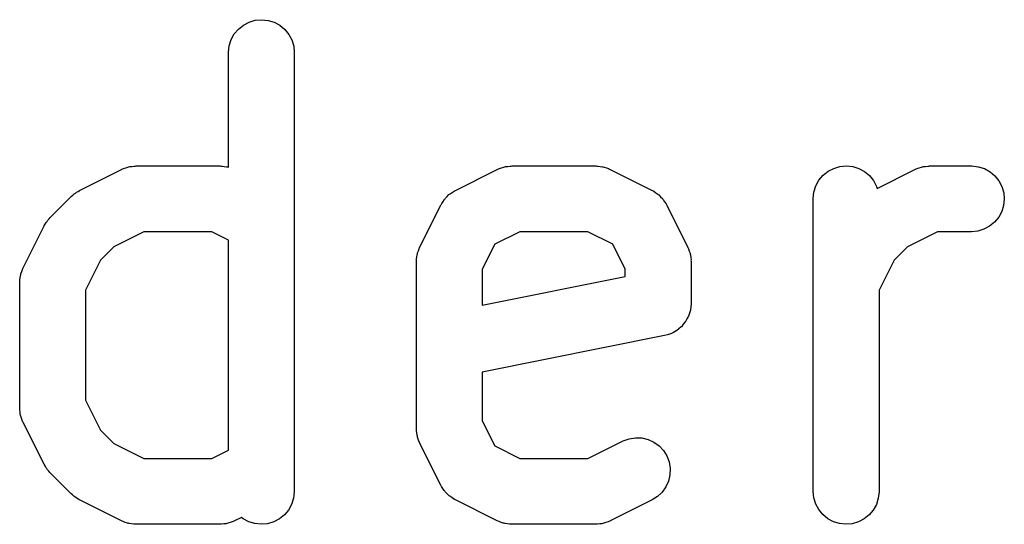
# Model space of a CAD drawing. Extents: x 0.02 to 3.89, y 0.07 to 3.88.
# Tile 57 of 172: x 0.8261 to 0.9145, y 3.0642 to 3.1095. Entities that reach past the tile are written whole.
import ezdxf

# ---------------------------------------------------------------- set-up
doc = ezdxf.new("R2010")
doc.units = 0
doc.header["$MEASUREMENT"] = 0
doc.layers.add('BLACK', color=7, linetype='CONTINUOUS')

msp = doc.modelspace()

# ---------------------------------------------------------------- linework, layer by layer
at = {"layer": 'BLACK', "linetype": 'CONTINUOUS'}
for p, q in [((0.845752, 3.10867), (0.846201, 3.10903)), ((0.846201, 3.10903), (0.846712, 3.1093)), ((0.846712, 3.1093), (0.847264, 3.10946)), ((0.847264, 3.10946), (0.847838, 3.10951)), ((0.847838, 3.10951), (0.848411, 3.10945)), ((0.848411, 3.10945), (0.848962, 3.10928)), ((0.848962, 3.10928), (0.849469, 3.10901)), ((0.849469, 3.10901), (0.849913, 3.10864)), ((0.845104, 3.10772), (0.845381, 3.10823)), ((0.845381, 3.10823), (0.845752, 3.10867)), ((0.849913, 3.10864), (0.850277, 3.10819)), ((0.850277, 3.10819), (0.850548, 3.10769)), ((0.844865, 3.1066), (0.84493, 3.10717)), ((0.84493, 3.10717), (0.845104, 3.10772)), ((0.850548, 3.10769), (0.850714, 3.10713)), ((0.850714, 3.10713), (0.850771, 3.10656)), ((0.844865, 3.10656), (0.844865, 3.1066)), ((0.844865, 3.09628), (0.844865, 3.10656)), ((0.850771, 3.10656), (0.850771, 3.06719)), ((0.831499, 3.0942), (0.835249, 3.09608)), ((0.835249, 3.09608), (0.835286, 3.0961)), ((0.835286, 3.0961), (0.835367, 3.09613)), ((0.835367, 3.09613), (0.835444, 3.09617)), ((0.835444, 3.09617), (0.835637, 3.09622)), ((0.835637, 3.09622), (0.835827, 3.09629)), ((0.835827, 3.09629), (0.835912, 3.09631)), ((0.835912, 3.09631), (0.835996, 3.09633)), ((0.835996, 3.09633), (0.836197, 3.09635)), ((0.836197, 3.09635), (0.836396, 3.09638)), ((0.836396, 3.09638), (0.836483, 3.09638)), ((0.836483, 3.09638), (0.836569, 3.09639)), ((0.836569, 3.09639), (0.844068, 3.09639)), ((0.844068, 3.09639), (0.844109, 3.09639)), ((0.844109, 3.09639), (0.844196, 3.09638)), ((0.844196, 3.09638), (0.844283, 3.09638)), ((0.844283, 3.09638), (0.844482, 3.09635)), ((0.844482, 3.09635), (0.844682, 3.09632)), ((0.844682, 3.09632), (0.844765, 3.0963)), ((0.844765, 3.0963), (0.844851, 3.09628)), ((0.844851, 3.09628), (0.844865, 3.09628)), ((0.865245, 3.0942), (0.868994, 3.09608)), ((0.868994, 3.09608), (0.869031, 3.0961)), ((0.869031, 3.0961), (0.869113, 3.09613)), ((0.869113, 3.09613), (0.86919, 3.09617)), ((0.86919, 3.09617), (0.869383, 3.09622)), ((0.869383, 3.09622), (0.869572, 3.09629)), ((0.869572, 3.09629), (0.869658, 3.09631)), ((0.869658, 3.09631), (0.869741, 3.09633)), ((0.869741, 3.09633), (0.869943, 3.09635)), ((0.869943, 3.09635), (0.870142, 3.09638)), ((0.870142, 3.09638), (0.870229, 3.09638)), ((0.870229, 3.09638), (0.870315, 3.09639)), ((0.870315, 3.09639), (0.877814, 3.09639)), ((0.877814, 3.09639), (0.877855, 3.09639)), ((0.877855, 3.09639), (0.877942, 3.09638)), ((0.877942, 3.09638), (0.878029, 3.09638)), ((0.878029, 3.09638), (0.878228, 3.09635)), ((0.878228, 3.09635), (0.878428, 3.09632)), ((0.878428, 3.09632), (0.878511, 3.0963)), ((0.878511, 3.0963), (0.878596, 3.09628)), ((0.878596, 3.09628), (0.878785, 3.09621)), ((0.878785, 3.09621), (0.878977, 3.09615)), ((0.878977, 3.09615), (0.879053, 3.09611)), ((0.879053, 3.09611), (0.879135, 3.09608)), ((0.879135, 3.09608), (0.882884, 3.0942)), ((0.898245, 3.09555), (0.898694, 3.09591)), ((0.898694, 3.09591), (0.899205, 3.09617)), ((0.899205, 3.09617), (0.899758, 3.09634)), ((0.899758, 3.09634), (0.900332, 3.09639)), ((0.900332, 3.09639), (0.900905, 3.09633)), ((0.900905, 3.09633), (0.901455, 3.09616)), ((0.901455, 3.09616), (0.901962, 3.09588)), ((0.901962, 3.09588), (0.902406, 3.09552)), ((0.903096, 3.09438), (0.90649, 3.09608)), ((0.90649, 3.09608), (0.906527, 3.0961)), ((0.906527, 3.0961), (0.906608, 3.09613)), ((0.906608, 3.09613), (0.906685, 3.09617)), ((0.906685, 3.09617), (0.906878, 3.09622)), ((0.906878, 3.09622), (0.907068, 3.09629)), ((0.907068, 3.09629), (0.907153, 3.09631)), ((0.907153, 3.09631), (0.907237, 3.09633)), ((0.907237, 3.09633), (0.907438, 3.09635)), ((0.907438, 3.09635), (0.907637, 3.09638)), ((0.907637, 3.09638), (0.907724, 3.09638)), ((0.907724, 3.09638), (0.90781, 3.09639)), ((0.90781, 3.09639), (0.91156, 3.09639)), ((0.91156, 3.09639), (0.911601, 3.09639)), ((0.911601, 3.09639), (0.912174, 3.09632)), ((0.912174, 3.09632), (0.912723, 3.09615)), ((0.912723, 3.09615), (0.913228, 3.09587)), ((0.913228, 3.09587), (0.913669, 3.0955)), ((0.897597, 3.0946), (0.897875, 3.0951)), ((0.897875, 3.0951), (0.898245, 3.09555)), ((0.902406, 3.09552), (0.902771, 3.09507)), ((0.902771, 3.09507), (0.903041, 3.09456)), ((0.913669, 3.0955), (0.914031, 3.09505)), ((0.914031, 3.09505), (0.914298, 3.09454)), ((0.830891, 3.09378), (0.831011, 3.0939)), ((0.831011, 3.0939), (0.831115, 3.09396)), ((0.831115, 3.09396), (0.831211, 3.09404)), ((0.831211, 3.09404), (0.831359, 3.09411)), ((0.831359, 3.09411), (0.831499, 3.0942)), ((0.864658, 3.09382), (0.864711, 3.09385)), ((0.864711, 3.09385), (0.864757, 3.0939)), ((0.864757, 3.0939), (0.864947, 3.09402)), ((0.864947, 3.09402), (0.865132, 3.09414)), ((0.865132, 3.09414), (0.865191, 3.09417)), ((0.865191, 3.09417), (0.865245, 3.0942)), ((0.882884, 3.0942), (0.882921, 3.09418)), ((0.882921, 3.09418), (0.882975, 3.09415)), ((0.882975, 3.09415), (0.883033, 3.09412)), ((0.883033, 3.09412), (0.883215, 3.09399)), ((0.883215, 3.09399), (0.883404, 3.09387)), ((0.883404, 3.09387), (0.88345, 3.09383)), ((0.88345, 3.09383), (0.883502, 3.09379)), ((0.897359, 3.09348), (0.897423, 3.09405)), ((0.897423, 3.09405), (0.897597, 3.0946)), ((0.903041, 3.09456), (0.903096, 3.09438)), ((0.914298, 3.09454), (0.91446, 3.09399)), ((0.91446, 3.09399), (0.914512, 3.09342)), ((0.828857, 3.09177), (0.830732, 3.09365)), ((0.830732, 3.09365), (0.830761, 3.09368)), ((0.830761, 3.09368), (0.830891, 3.09378)), ((0.863943, 3.09292), (0.863978, 3.09297)), ((0.863978, 3.09297), (0.864004, 3.09303)), ((0.864004, 3.09303), (0.864134, 3.09321)), ((0.864134, 3.09321), (0.864257, 3.0934)), ((0.864257, 3.0934), (0.864301, 3.09345)), ((0.864301, 3.09345), (0.864338, 3.0935)), ((0.864338, 3.0935), (0.864502, 3.09365)), ((0.864502, 3.09365), (0.864658, 3.09382)), ((0.883502, 3.09379), (0.883657, 3.09363)), ((0.883657, 3.09363), (0.883818, 3.09347)), ((0.883818, 3.09347), (0.883854, 3.09342)), ((0.883854, 3.09342), (0.883898, 3.09337)), ((0.883898, 3.09337), (0.884017, 3.09318)), ((0.884017, 3.09318), (0.884145, 3.09299)), ((0.884145, 3.09299), (0.884171, 3.09294)), ((0.897358, 3.09344), (0.897359, 3.09348)), ((0.897358, 3.06719), (0.897358, 3.09344)), ((0.914512, 3.09342), (0.914452, 3.09284)), ((0.86205, 3.08913), (0.863924, 3.09288)), ((0.863924, 3.09288), (0.863943, 3.09292)), ((0.884171, 3.09294), (0.884205, 3.09288)), ((0.884205, 3.09288), (0.886079, 3.08913)), ((0.914282, 3.09229), (0.914008, 3.09179)), ((0.914452, 3.09284), (0.914282, 3.09229)), ((0.828323, 3.09104), (0.828413, 3.09118)), ((0.828413, 3.09118), (0.828491, 3.09133)), ((0.828491, 3.09133), (0.828569, 3.09142)), ((0.828569, 3.09142), (0.828636, 3.09153)), ((0.828636, 3.09153), (0.828752, 3.09165)), ((0.828752, 3.09165), (0.828857, 3.09177)), ((0.91364, 3.09134), (0.913194, 3.09098)), ((0.914008, 3.09179), (0.91364, 3.09134)), ((0.826429, 3.08726), (0.828304, 3.09101)), ((0.828304, 3.09101), (0.828323, 3.09104)), ((0.837266, 3.09048), (0.834569, 3.08913)), ((0.843371, 3.09048), (0.837266, 3.09048)), ((0.844865, 3.08974), (0.843371, 3.09048)), ((0.871012, 3.09048), (0.868766, 3.08936)), ((0.877117, 3.09048), (0.871012, 3.09048)), ((0.879363, 3.08936), (0.877117, 3.09048)), ((0.908507, 3.09048), (0.90581, 3.08913)), ((0.91156, 3.09048), (0.908507, 3.09048)), ((0.912133, 3.09054), (0.91156, 3.09048)), ((0.912685, 3.09071), (0.912133, 3.09054)), ((0.913194, 3.09098), (0.912685, 3.09071)), ((0.844865, 3.07089), (0.844865, 3.08974)), ((0.834569, 3.08913), (0.833372, 3.08794)), ((0.861829, 3.08851), (0.861843, 3.08859)), ((0.861843, 3.08859), (0.861916, 3.08878)), ((0.861916, 3.08878), (0.861977, 3.08898)), ((0.861977, 3.08898), (0.862019, 3.08905)), ((0.862019, 3.08905), (0.86205, 3.08913)), ((0.868766, 3.08936), (0.867643, 3.08712)), ((0.880486, 3.08712), (0.879363, 3.08936)), ((0.886079, 3.08913), (0.886098, 3.0891)), ((0.886098, 3.0891), (0.886128, 3.08901)), ((0.886128, 3.08901), (0.886168, 3.08894)), ((0.886168, 3.08894), (0.886227, 3.08874)), ((0.886227, 3.08874), (0.886296, 3.08855)), ((0.886296, 3.08855), (0.88631, 3.08847)), ((0.90581, 3.08913), (0.904613, 3.08794)), ((0.833372, 3.08794), (0.832023, 3.08524)), ((0.861738, 3.08785), (0.861748, 3.08794)), ((0.861738, 3.08781), (0.861738, 3.08785)), ((0.861738, 3.07281), (0.861738, 3.08781)), ((0.861746, 3.08803), (0.86178, 3.08823)), ((0.861748, 3.08794), (0.861746, 3.08803)), ((0.86178, 3.08823), (0.861802, 3.08843)), ((0.861802, 3.08843), (0.861829, 3.08851)), ((0.88631, 3.08847), (0.886335, 3.08839)), ((0.886335, 3.08839), (0.886355, 3.08818)), ((0.886355, 3.08818), (0.886386, 3.08799)), ((0.886386, 3.08799), (0.886383, 3.0879)), ((0.886383, 3.0879), (0.886391, 3.08781)), ((0.886391, 3.08781), (0.886391, 3.08406)), ((0.904613, 3.08794), (0.903264, 3.08524)), ((0.826223, 3.08672), (0.826295, 3.08691)), ((0.826295, 3.08691), (0.826356, 3.0871)), ((0.826356, 3.0871), (0.826398, 3.08718)), ((0.826398, 3.08718), (0.826429, 3.08726)), ((0.867643, 3.08712), (0.867643, 3.08391)), ((0.880486, 3.08648), (0.880486, 3.08712)), ((0.826117, 3.08594), (0.826118, 3.08598)), ((0.826117, 3.07469), (0.826117, 3.08594)), ((0.826118, 3.08598), (0.826127, 3.08607)), ((0.826125, 3.08615), (0.826159, 3.08635)), ((0.826127, 3.08607), (0.826125, 3.08615)), ((0.826159, 3.08635), (0.826182, 3.08655)), ((0.826182, 3.08655), (0.826208, 3.08663)), ((0.826208, 3.08663), (0.826223, 3.08672)), ((0.867643, 3.08391), (0.880486, 3.08648)), ((0.832023, 3.08524), (0.832023, 3.07539)), ((0.903264, 3.08524), (0.903264, 3.06719)), ((0.886327, 3.08345), (0.886243, 3.08319)), ((0.886328, 3.08346), (0.886327, 3.08345)), ((0.886332, 3.08347), (0.886328, 3.08346)), ((0.88636, 3.08375), (0.886332, 3.08347)), ((0.886391, 3.08402), (0.88636, 3.08375)), ((0.886391, 3.08406), (0.886391, 3.08405)), ((0.886391, 3.08405), (0.886391, 3.08405)), ((0.886391, 3.08405), (0.886391, 3.08405)), ((0.886391, 3.08405), (0.886391, 3.08402)), ((0.885875, 3.08239), (0.885696, 3.08218)), ((0.885881, 3.08241), (0.885875, 3.08239)), ((0.885889, 3.08242), (0.885881, 3.08241)), ((0.886019, 3.08266), (0.885889, 3.08242)), ((0.886152, 3.0829), (0.886019, 3.08266)), ((0.886156, 3.08291), (0.886152, 3.0829)), ((0.886163, 3.08292), (0.886156, 3.08291)), ((0.886243, 3.08319), (0.886163, 3.08292)), ((0.884812, 3.08146), (0.884569, 3.08133)), ((0.885055, 3.08159), (0.884812, 3.08146)), ((0.885065, 3.0816), (0.885055, 3.08159)), ((0.885077, 3.08161), (0.885065, 3.0816)), ((0.885289, 3.08178), (0.885077, 3.08161)), ((0.885504, 3.08195), (0.885289, 3.08178)), ((0.885513, 3.08196), (0.885504, 3.08195)), ((0.885523, 3.08197), (0.885513, 3.08196)), ((0.885696, 3.08218), (0.885523, 3.08197)), ((0.884017, 3.08117), (0.867643, 3.07789)), ((0.88428, 3.08125), (0.884017, 3.08117)), ((0.884544, 3.08132), (0.88428, 3.08125)), ((0.884556, 3.08133), (0.884544, 3.08132)), ((0.884569, 3.08133), (0.884556, 3.08133)), ((0.867643, 3.07789), (0.867643, 3.07351)), ((0.832023, 3.07539), (0.833372, 3.07269)), ((0.826126, 3.0746), (0.826117, 3.07469)), ((0.826122, 3.07452), (0.826126, 3.0746)), ((0.826154, 3.07432), (0.826122, 3.07452)), ((0.826174, 3.07412), (0.826154, 3.07432)), ((0.826199, 3.07403), (0.826174, 3.07412)), ((0.826212, 3.07395), (0.826199, 3.07403)), ((0.826282, 3.07376), (0.826212, 3.07395)), ((0.82634, 3.07356), (0.826282, 3.07376)), ((0.826381, 3.07349), (0.82634, 3.07356)), ((0.867643, 3.07351), (0.868766, 3.07127)), ((0.826411, 3.07341), (0.826381, 3.07349)), ((0.826429, 3.07337), (0.826411, 3.07341)), ((0.828304, 3.06962), (0.826429, 3.07337)), ((0.833372, 3.07269), (0.834569, 3.07149)), ((0.861746, 3.07273), (0.861738, 3.07281)), ((0.861743, 3.07264), (0.861746, 3.07273)), ((0.861774, 3.07244), (0.861743, 3.07264)), ((0.861794, 3.07224), (0.861774, 3.07244)), ((0.861819, 3.07216), (0.861794, 3.07224)), ((0.861833, 3.07207), (0.861819, 3.07216)), ((0.861902, 3.07188), (0.861833, 3.07207)), ((0.861961, 3.07169), (0.861902, 3.07188)), ((0.88028, 3.07172), (0.880821, 3.07192)), ((0.880821, 3.07192), (0.88139, 3.07201)), ((0.88139, 3.07201), (0.881966, 3.07199)), ((0.881966, 3.07199), (0.882527, 3.07186)), ((0.882527, 3.07186), (0.88305, 3.07162)), ((0.834569, 3.07149), (0.837266, 3.07014)), ((0.843371, 3.07014), (0.844865, 3.07089)), ((0.862001, 3.07161), (0.861961, 3.07169)), ((0.862031, 3.07153), (0.862001, 3.07161)), ((0.86205, 3.07149), (0.862031, 3.07153)), ((0.863924, 3.06774), (0.86205, 3.07149)), ((0.868766, 3.07127), (0.871012, 3.07014)), ((0.877117, 3.07014), (0.880243, 3.07171)), ((0.880243, 3.07171), (0.88028, 3.07172)), ((0.88305, 3.07162), (0.883518, 3.07128)), ((0.883518, 3.07128), (0.88391, 3.07086)), ((0.88391, 3.07086), (0.884214, 3.07037)), ((0.837266, 3.07014), (0.843371, 3.07014)), ((0.871012, 3.07014), (0.877117, 3.07014)), ((0.884214, 3.07037), (0.884416, 3.06983)), ((0.828392, 3.06948), (0.828304, 3.06962)), ((0.828469, 3.06933), (0.828392, 3.06948)), ((0.828545, 3.06924), (0.828469, 3.06933)), ((0.828611, 3.06913), (0.828545, 3.06924)), ((0.828725, 3.06901), (0.828611, 3.06913)), ((0.884416, 3.06983), (0.88451, 3.06926)), ((0.88451, 3.06926), (0.884491, 3.06868)), ((0.828828, 3.06888), (0.828725, 3.06901)), ((0.828857, 3.06885), (0.828828, 3.06888)), ((0.830732, 3.06698), (0.828857, 3.06885)), ((0.884491, 3.06868), (0.884361, 3.06812)), ((0.863958, 3.06769), (0.863924, 3.06774)), ((0.863984, 3.06763), (0.863958, 3.06769)), ((0.864111, 3.06745), (0.863984, 3.06763)), ((0.864231, 3.06726), (0.864111, 3.06745)), ((0.884125, 3.0676), (0.883791, 3.06713)), ((0.884361, 3.06812), (0.884125, 3.0676)), ((0.83086, 3.06687), (0.830732, 3.06698)), ((0.830979, 3.06676), (0.83086, 3.06687)), ((0.831082, 3.06669), (0.830979, 3.06676)), ((0.831177, 3.06661), (0.831082, 3.06669)), ((0.831323, 3.06653), (0.831177, 3.06661)), ((0.831462, 3.06644), (0.831323, 3.06653)), ((0.831499, 3.06642), (0.831462, 3.06644)), ((0.850706, 3.06658), (0.850532, 3.06603)), ((0.85077, 3.06715), (0.850706, 3.06658)), ((0.850771, 3.06719), (0.85077, 3.06715)), ((0.864275, 3.06721), (0.864231, 3.06726)), ((0.864311, 3.06716), (0.864275, 3.06721)), ((0.864472, 3.067), (0.864311, 3.06716)), ((0.864627, 3.06684), (0.864472, 3.067)), ((0.864679, 3.0668), (0.864627, 3.06684)), ((0.864725, 3.06676), (0.864679, 3.0668)), ((0.864914, 3.06663), (0.864725, 3.06676)), ((0.865096, 3.0665), (0.864914, 3.06663)), ((0.865154, 3.06648), (0.865096, 3.0665)), ((0.865208, 3.06644), (0.865154, 3.06648)), ((0.865245, 3.06642), (0.865208, 3.06644)), ((0.883372, 3.06673), (0.882884, 3.06642)), ((0.883791, 3.06713), (0.883372, 3.06673)), ((0.897415, 3.06662), (0.897358, 3.06719)), ((0.897581, 3.06606), (0.897415, 3.06662)), ((0.903199, 3.06658), (0.903025, 3.06603)), ((0.903264, 3.06715), (0.903199, 3.06658)), ((0.903264, 3.06719), (0.903264, 3.06715)), ((0.835249, 3.06455), (0.831499, 3.06642)), ((0.850532, 3.06603), (0.850254, 3.06552)), ((0.868994, 3.06455), (0.865245, 3.06642)), ((0.882884, 3.06642), (0.879135, 3.06455)), ((0.897852, 3.06556), (0.897581, 3.06606)), ((0.898216, 3.06511), (0.897852, 3.06556)), ((0.903025, 3.06603), (0.902748, 3.06552)), ((0.846019, 3.06486), (0.845389, 3.06455)), ((0.846167, 3.06474), (0.846019, 3.06486)), ((0.846674, 3.06447), (0.846167, 3.06474)), ((0.849435, 3.06472), (0.848924, 3.06445)), ((0.849884, 3.06508), (0.849435, 3.06472)), ((0.850254, 3.06552), (0.849884, 3.06508)), ((0.89866, 3.06474), (0.898216, 3.06511)), ((0.899167, 3.06447), (0.89866, 3.06474)), ((0.901928, 3.06472), (0.901417, 3.06445)), ((0.902377, 3.06508), (0.901928, 3.06472)), ((0.902748, 3.06552), (0.902377, 3.06508)), ((0.83533, 3.06452), (0.835249, 3.06455)), ((0.835406, 3.06448), (0.83533, 3.06452)), ((0.835598, 3.06441), (0.835406, 3.06448)), ((0.835787, 3.06434), (0.835598, 3.06441)), ((0.835873, 3.06433), (0.835787, 3.06434)), ((0.835955, 3.0643), (0.835873, 3.06433)), ((0.836156, 3.06428), (0.835955, 3.0643)), ((0.836355, 3.06424), (0.836156, 3.06428)), ((0.836442, 3.06425), (0.836355, 3.06424)), ((0.836528, 3.06424), (0.836442, 3.06425)), ((0.836569, 3.06424), (0.836528, 3.06424)), ((0.844068, 3.06424), (0.836569, 3.06424)), ((0.844155, 3.06425), (0.844068, 3.06424)), ((0.844242, 3.06424), (0.844155, 3.06425)), ((0.844441, 3.06427), (0.844242, 3.06424)), ((0.844642, 3.06429), (0.844441, 3.06427)), ((0.844725, 3.06432), (0.844642, 3.06429)), ((0.844811, 3.06433), (0.844725, 3.06432)), ((0.845, 3.0644), (0.844811, 3.06433)), ((0.845193, 3.06446), (0.845, 3.0644)), ((0.84527, 3.0645), (0.845193, 3.06446)), ((0.845352, 3.06453), (0.84527, 3.0645)), ((0.845389, 3.06455), (0.845352, 3.06453)), ((0.847224, 3.0643), (0.846674, 3.06447)), ((0.847797, 3.06424), (0.847224, 3.0643)), ((0.848371, 3.06429), (0.847797, 3.06424)), ((0.848924, 3.06445), (0.848371, 3.06429)), ((0.869076, 3.06452), (0.868994, 3.06455)), ((0.869152, 3.06448), (0.869076, 3.06452)), ((0.869344, 3.06441), (0.869152, 3.06448)), ((0.869533, 3.06434), (0.869344, 3.06441)), ((0.869618, 3.06433), (0.869533, 3.06434)), ((0.869701, 3.0643), (0.869618, 3.06433)), ((0.869901, 3.06428), (0.869701, 3.0643)), ((0.870101, 3.06424), (0.869901, 3.06428)), ((0.870187, 3.06425), (0.870101, 3.06424)), ((0.870274, 3.06424), (0.870187, 3.06425)), ((0.870315, 3.06424), (0.870274, 3.06424)), ((0.877814, 3.06424), (0.870315, 3.06424)), ((0.8779, 3.06425), (0.877814, 3.06424)), ((0.877987, 3.06424), (0.8779, 3.06425)), ((0.878186, 3.06427), (0.877987, 3.06424)), ((0.878388, 3.06429), (0.878186, 3.06427)), ((0.878471, 3.06432), (0.878388, 3.06429)), ((0.878557, 3.06433), (0.878471, 3.06432)), ((0.878746, 3.0644), (0.878557, 3.06433)), ((0.878939, 3.06446), (0.878746, 3.0644)), ((0.879016, 3.0645), (0.878939, 3.06446)), ((0.879098, 3.06453), (0.879016, 3.0645)), ((0.879135, 3.06455), (0.879098, 3.06453)), ((0.899717, 3.0643), (0.899167, 3.06447)), ((0.900291, 3.06424), (0.899717, 3.0643)), ((0.900864, 3.06429), (0.900291, 3.06424)), ((0.901417, 3.06445), (0.900864, 3.06429))]:
    msp.add_line(p, q, dxfattribs=at)

doc.saveas('drawing.dxf')
